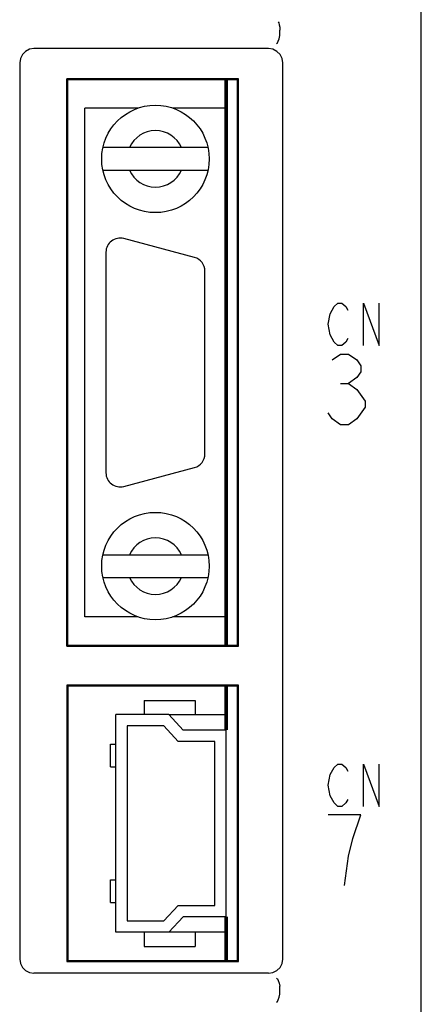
# Model space of a CAD drawing. Extents: x 97 to 1223, y 94 to 848.
# Tile 6 of 41: x 261 to 275, y 676 to 710. Entities that reach past the tile are written whole.
import ezdxf

# ---------------------------------------------------------------- set-up
doc = ezdxf.new("R2010")
doc.units = 0
doc.header["$LTSCALE"] = 69.3
doc.layers.get('0').update_dxf_attribs({"linetype": 'CONTINUOUS'})
for name, color, linetype in [('ALL_AXIS', 7, 'CONTINUOUS'), ('ALL_CURVE', 7, 'CONTINUOUS'), ('ALL_FEATURES', 7, 'CONTINUOUS')]:
    doc.layers.add(name, color=color, linetype=linetype)

msp = doc.modelspace()

# ---------------------------------------------------------------- linework, layer by layer
at = {"color": 7, "linetype": 'CONTINUOUS'}
for p, q in [((266.077, 685.75), (268.1, 685.75)), ((268.1, 678.05), (266.077, 678.05))]:
    msp.add_line(p, q, dxfattribs=at)
at = {"layer": 'ALL_AXIS', "color": 7, "linetype": 'CONTINUOUS'}
for p, q in [((275, 598.3), (275, 739.388)), ((268.1, 688.2), (268.1, 708.2)), ((264.992, 707.2), (263.1, 707.2)), ((268.1, 707.2), (266.208, 707.2)), ((266.979, 701.913), (264.479, 702.583)), ((263.85, 702.1), (263.85, 694.3)), ((267.35, 694.97), (267.35, 701.43)), ((264.479, 693.817), (266.979, 694.487)), ((264.992, 689.2), (263.1, 689.2)), ((268.1, 689.2), (266.208, 689.2)), ((268.1, 685.2), (268.1, 686.75)), ((268.1, 677.05), (268.1, 678.6))]:
    msp.add_line(p, q, dxfattribs=at)
for centre, start, end in [((264.35, 702.1), 75, 180), ((266.85, 701.43), 0, 75), ((266.85, 694.97), 285, 360), ((264.35, 694.3), 180, 285)]:
    msp.add_arc(centre, 0.5, start, end, dxfattribs=at)
at = {"layer": 'ALL_CURVE', "color": 4, "linetype": 'CONTINUOUS'}
for p, q in [((271.914, 700.175), (272.053, 700.3)), ((272.053, 700.3), (272.193, 700.3)), ((272.193, 700.3), (272.332, 700.175)), ((272.959, 698.8), (272.959, 700.3)), ((272.959, 700.3), (273.516, 698.8)), ((273.516, 698.8), (273.516, 700.3)), ((271.775, 699.925), (271.914, 700.175)), ((272.332, 700.175), (272.402, 700.05)), ((271.705, 699.55), (271.775, 699.925)), ((271.775, 699.175), (271.705, 699.55)), ((271.914, 698.925), (271.775, 699.175)), ((272.053, 698.8), (271.914, 698.925)), ((272.332, 698.925), (272.193, 698.8)), ((272.402, 699.05), (272.332, 698.925)), ((272.193, 698.8), (272.053, 698.8)), ((271.85, 698.292), (272.14, 698.5)), ((272.14, 698.5), (272.431, 698.5)), ((272.431, 698.5), (272.721, 698.292)), ((272.721, 698.292), (272.866, 698.083)), ((272.866, 697.875), (272.721, 697.667)), ((272.866, 698.083), (272.866, 697.875)), ((272.721, 697.667), (272.431, 697.458)), ((272.14, 697.458), (272.431, 697.458)), ((272.431, 697.458), (272.721, 697.25)), ((272.721, 697.25), (273.011, 696.833)), ((273.011, 696.833), (273.011, 696.625)), ((273.011, 696.625), (272.721, 696.208)), ((271.85, 696.208), (271.705, 696.417)), ((272.14, 696), (271.85, 696.208)), ((272.721, 696.208), (272.431, 696)), ((272.431, 696), (272.14, 696)), ((271.914, 683.875), (272.053, 684)), ((272.053, 684), (272.193, 684)), ((272.193, 684), (272.332, 683.875)), ((272.959, 682.5), (272.959, 684)), ((272.959, 684), (273.516, 682.5)), ((273.516, 682.5), (273.516, 684)), ((271.705, 683.25), (271.775, 683.625)), ((271.775, 683.625), (271.914, 683.875)), ((272.332, 683.875), (272.402, 683.75)), ((271.775, 682.875), (271.705, 683.25)), ((271.914, 682.625), (271.775, 682.875)), ((272.053, 682.5), (271.914, 682.625)), ((272.332, 682.625), (272.193, 682.5)), ((272.402, 682.75), (272.332, 682.625)), ((272.866, 682.2), (271.705, 682.2)), ((272.193, 682.5), (272.053, 682.5)), ((272.576, 681.367), (272.866, 682.2)), ((272.431, 680.742), (272.576, 681.367)), ((272.286, 679.7), (272.431, 680.742))]:
    msp.add_line(p, q, dxfattribs=at)
at = {"layer": 'ALL_FEATURES', "color": 7, "linetype": 'CONTINUOUS'}
for p, q in [((270, 709.783), (270, 709.95)), ((269.6, 709.3), (261.3, 709.3)), ((260.8, 708.8), (260.8, 677.1)), ((270.1, 677.1), (270.1, 708.8)), ((262.465, 688.165), (262.465, 708.235)), ((268.535, 708.235), (262.465, 708.235)), ((262.465, 708.235), (262.5, 708.2)), ((262.5, 688.2), (262.5, 708.2)), ((268.5, 708.2), (262.5, 708.2)), ((268.535, 708.235), (268.5, 708.2)), ((268.5, 688.2), (268.5, 708.2)), ((268.535, 688.165), (268.535, 708.235)), ((263.1, 689.2), (263.1, 707.2)), ((267.457, 705.8), (263.743, 705.8)), ((263.743, 705), (267.457, 705)), ((263.743, 691.4), (267.457, 691.4)), ((263.743, 690.6), (267.457, 690.6)), ((262.465, 688.165), (262.5, 688.2)), ((262.465, 688.165), (268.535, 688.165)), ((262.5, 688.2), (268.5, 688.2)), ((268.535, 688.165), (268.5, 688.2)), ((262.465, 686.785), (262.465, 677.015)), ((268.535, 686.785), (262.465, 686.785)), ((262.465, 686.785), (262.5, 686.75)), ((262.5, 686.75), (262.5, 677.05)), ((268.5, 686.75), (262.5, 686.75)), ((268.535, 686.785), (268.5, 686.75)), ((268.5, 677.05), (268.5, 686.75)), ((268.535, 677.015), (268.535, 686.785)), ((265.2, 686.25), (265.2, 685.75)), ((265.2, 686.25), (267, 686.25)), ((267, 686.25), (267, 685.75)), ((264.2, 678.05), (264.2, 685.75)), ((266.077, 685.75), (264.2, 685.75)), ((266.077, 685.75), (266.577, 685.2)), ((264.6, 685.35), (264.6, 678.45)), ((265.9, 685.35), (264.6, 685.35)), ((266.4, 684.8), (265.9, 685.35)), ((268.1, 685.2), (266.577, 685.2)), ((268.1, 678.6), (268.1, 685.2)), ((264.01, 683.9), (264.01, 684.7)), ((264.01, 684.7), (264.2, 684.7)), ((267.7, 684.8), (266.4, 684.8)), ((267.7, 679), (267.7, 684.8)), ((264.01, 683.9), (264.2, 683.9)), ((264.01, 679.1), (264.01, 679.9)), ((264.01, 679.9), (264.2, 679.9)), ((264.01, 679.1), (264.2, 679.1)), ((265.9, 678.45), (266.4, 679)), ((266.4, 679), (267.7, 679)), ((264.6, 678.45), (265.9, 678.45)), ((266.577, 678.6), (266.077, 678.05)), ((268.1, 678.6), (266.577, 678.6)), ((266.077, 678.05), (264.2, 678.05)), ((265.2, 678.05), (265.2, 677.55)), ((267, 678.05), (267, 677.55)), ((265.2, 677.55), (267, 677.55)), ((262.465, 677.015), (262.5, 677.05)), ((262.465, 677.015), (268.535, 677.015)), ((262.5, 677.05), (268.5, 677.05)), ((268.535, 677.015), (268.5, 677.05)), ((269.6, 676.6), (261.3, 676.6)), ((270, 675.883), (270, 676.117))]:
    msp.add_line(p, q, dxfattribs=at)
for points in [[(269.942, 710.248), (269.962, 710.212), (269.98, 710.144), (269.993, 710.054), (270, 709.95)], [(269.885, 709.479), (269.91, 709.501), (269.94, 709.56), (269.971, 709.651), (269.998, 709.761)], [(269.998, 709.761), (269.999, 709.768), (270, 709.775), (270, 709.783)], [(261.3, 709.3), (261.145, 709.276), (261.006, 709.205), (260.895, 709.094), (260.824, 708.955), (260.8, 708.8)], [(270.1, 708.8), (270.076, 708.955), (270.005, 709.094), (269.894, 709.205), (269.755, 709.276), (269.6, 709.3)], [(260.8, 677.1), (260.824, 676.945), (260.895, 676.806), (261.006, 676.695), (261.145, 676.624), (261.3, 676.6)], [(269.6, 676.6), (269.755, 676.624), (269.894, 676.695), (270.005, 676.806), (270.076, 676.945), (270.1, 677.1)], [(269.885, 676.421), (269.91, 676.399), (269.94, 676.34), (269.971, 676.249), (269.998, 676.139)], [(270, 676.117), (270, 676.125), (269.999, 676.132), (269.998, 676.139)], [(269.885, 675.579), (269.91, 675.601), (269.94, 675.66), (269.971, 675.751), (269.998, 675.861)], [(269.998, 675.861), (269.999, 675.868), (270, 675.875), (270, 675.883)]]:
    msp.add_lwpolyline(points, dxfattribs=at)
at = {"layer": 'ALL_FEATURES', "color": 1, "linetype": 'CONTINUOUS', "const_width": 0.126}
for points in [[(268.1, 688.2), (268.1, 708.2)], [(268.1, 685.2), (268.1, 686.75)], [(268.1, 677.05), (268.1, 678.6)]]:
    msp.add_lwpolyline(points, dxfattribs=at)
at = {"layer": 'ALL_FEATURES', "color": 7, "linetype": 'CONTINUOUS'}
for centre in [(265.6, 705.4), (265.6, 691)]:
    msp.add_circle(centre, 1.9, dxfattribs=at)
for centre, start, end in [((265.6, 705.4), 23.5782, 156.4218), ((265.6, 705.4), 203.5782, 336.4218), ((265.6, 691), 23.5782, 156.4218), ((265.6, 691), 203.5782, 336.4218)]:
    msp.add_arc(centre, 1, start, end, dxfattribs=at)

doc.saveas('drawing.dxf')
